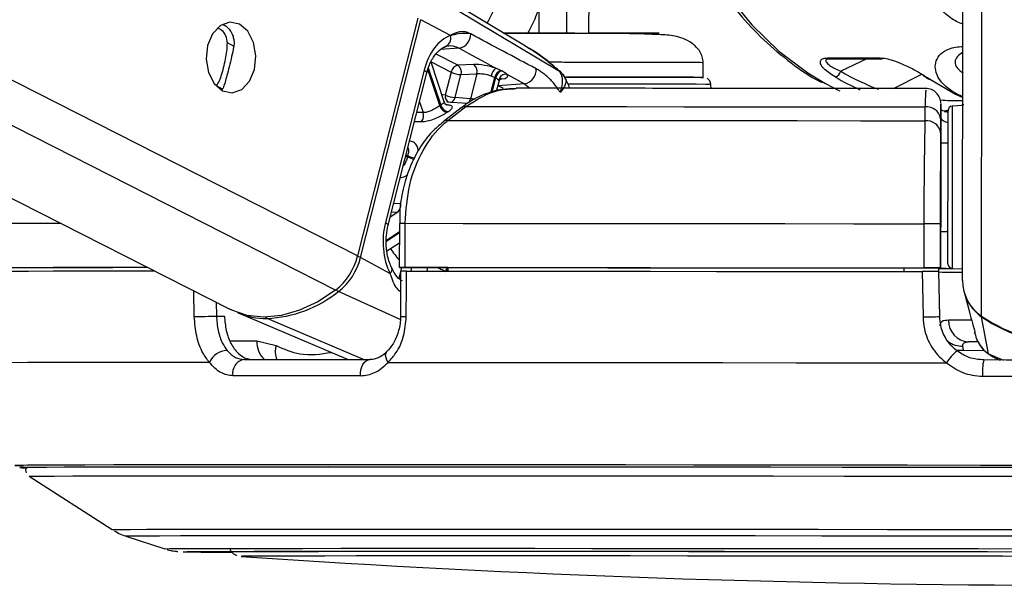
# Model space of a CAD drawing. Header units: millimetres. Extents: x 20 to 23339, y 40 to 19992.
# Tile 109 of 154: x 15170 to 15304, y 6405 to 6482. Entities that reach past the tile are written whole.
import ezdxf

# ---------------------------------------------------------------- set-up
doc = ezdxf.new("R2010")
doc.units = ezdxf.units.MM
doc.header["$LTSCALE"] = 2

msp = doc.modelspace()

# ---------------------------------------------------------------- linework, layer by layer
at = {"color": 7, "linetype": 'Continuous', "lineweight": 25}
for p, q in [((14864.45, 6612.47), (15198.6, 6442.67)), ((15298.2, 6446.56), (15298.41, 6603.46)), ((15238.78, 6478.42), (15221.33, 6488.88)), ((15243.41, 6474.99), (15223.94, 6486.62)), ((15240.63, 6486.35), (15240.62, 6480.19)), ((15247.42, 6480.18), (15247.43, 6486.34)), ((15224.18, 6482.22), (15215.97, 6449.9)), ((15216.37, 6449.68), (15224.58, 6482.01)), ((15228.59, 6479.85), (15224.58, 6482.01)), ((15240.62, 6480.18), (15236.52, 6480.19)), ((15279.83, 6476.81), (15286.97, 6476.81)), ((15280.09, 6476.7), (15280.13, 6476.7)), ((15280.11, 6476.71), (15287.25, 6476.71)), ((15227.76, 6470.84), (15225.96, 6476.24)), ((15231.76, 6475.92), (15229.61, 6475.83)), ((15235.46, 6475.1), (15234.77, 6475.42)), ((15262.94, 6474.17), (15262.94, 6476.16)), ((15225.02, 6475.17), (15219.76, 6454.46)), ((15220.12, 6454.1), (15225.38, 6474.8)), ((15228.7, 6474.89), (15227.9, 6471.76)), ((15229.24, 6471.42), (15230.03, 6474.55)), ((15230.03, 6474.55), (15232.18, 6474.64)), ((15232.18, 6474.64), (15231.32, 6471.26)), ((15234.13, 6474.36), (15234.62, 6474.17)), ((15236.27, 6474.6), (15238.68, 6473.29)), ((15234.87, 6472.31), (15235.2, 6473.61)), ((15238.68, 6473.29), (15235.09, 6473.04)), ((15264.02, 6472.68), (15263.99, 6473.22)), ((15293.82, 6473.89), (15297.24, 6471.87)), ((15231.32, 6471.26), (15229.24, 6471.42)), ((15297.24, 6471.87), (15298.23, 6471.42)), ((15230.06, 6470.04), (15227.61, 6468.15)), ((15230.89, 6470.6), (15228.12, 6470.81)), ((15228.25, 6468.32), (15230.71, 6470.21)), ((15293.09, 6470.16), (15293.09, 6468.27)), ((15295.23, 6470.42), (15295.23, 6468.81)), ((15295.23, 6470.39), (15295.23, 6470.42)), ((15295.23, 6468.41), (15295.23, 6470.34)), ((15298.23, 6470.35), (15296.8, 6470.28)), ((15295.23, 6468.81), (15295.22, 6465.25)), ((15296.24, 6469.73), (15295.74, 6469.57)), ((15295.74, 6469.57), (15296.23, 6469.57)), ((15295.23, 6466.51), (15295.23, 6468.41)), ((15296.22, 6465.25), (15295.22, 6465.25)), ((15295.22, 6465.25), (15295.22, 6465.25)), ((15295.22, 6459.36), (15295.2, 6448.26)), ((15221.66, 6454.33), (15221.65, 6448.33)), ((15221.66, 6454.33), (15221.66, 6454.33)), ((15222.44, 6448.34), (15222.45, 6454.34)), ((15292.94, 6454.28), (15292.93, 6448.28)), ((15295.2, 6448.27), (15295.21, 6454.27)), ((15295.21, 6453.25), (15295.2, 6448.23)), ((15295.2, 6448.24), (15295.21, 6453.25)), ((15295.21, 6453.25), (15296.21, 6453.25)), ((15219.96, 6450.58), (15221.66, 6451.71)), ((15220.38, 6447.52), (15216.37, 6449.68)), ((15221.82, 6447.83), (15221.81, 6441.7)), ((15228.23, 6448.32), (15222.24, 6448.33)), ((15228.23, 6448.33), (15228.24, 6447.83)), ((15290.2, 6448.28), (15290.2, 6448.26)), ((15290.2, 6448.28), (15290.2, 6447.78)), ((15295.2, 6448.26), (15290.2, 6448.26)), ((15290.2, 6448.26), (15290.2, 6447.78)), ((15294.99, 6447.76), (15294.98, 6448.26)), ((15294.98, 6448.24), (15295.2, 6448.24)), ((15295.09, 6441.67), (15294.99, 6447.77)), ((15295.2, 6448.27), (15295.2, 6448.26)), ((15295.2, 6448.24), (15295.2, 6448.23)), ((15296.77, 6448.22), (15298.2, 6448.14)), ((15298.42, 6444.97), (15298.86, 6443.29)), ((15298.86, 6443.29), (15299.05, 6442.61)), ((15199.65, 6442.2), (15214.71, 6435.83)), ((15196.79, 6441.73), (15197.88, 6441.72)), ((15301.7, 6436.6), (15300.78, 6441.63)), ((15299.76, 6439.92), (15299.78, 6439.86)), ((15299.84, 6439.52), (15299.94, 6439.15)), ((15202.27, 6438.36), (15204.89, 6437.72)), ((15300.34, 6438.22), (15299, 6438.22)), ((15298.32, 6437.08), (15298.25, 6437.67)), ((15301.92, 6436.49), (15302.34, 6436.18)), ((15171.32, 6419.96), (15182.62, 6412.72)), ((15184.46, 6411.85), (15189.78, 6410.11)), ((15200.14, 6409.08), (15200.16, 6409.08))]:
    msp.add_line(p, q, dxfattribs=at)
at = {"color": 8, "linetype": 'Continuous', "lineweight": 25}
for p, q in [((15212.97, 6445.26), (14883.93, 6612.47)), ((15215.97, 6449.9), (14896.04, 6612.47)), ((15300.76, 6441.74), (15300.96, 6587.84)), ((15199.21, 6478.37), (15198.28, 6478.85)), ((15229.79, 6478.13), (15227.22, 6477.95)), ((15229.61, 6475.83), (15226.64, 6477.34)), ((15285.19, 6476.71), (15281.63, 6475.01)), ((15225.59, 6475.47), (15227.28, 6470.4)), ((15225.97, 6476.27), (15228.7, 6474.89)), ((15227.16, 6470.33), (15225.52, 6475.24)), ((15234.09, 6472.09), (15234.62, 6474.17)), ((15234.74, 6474.11), (15234.24, 6472.13)), ((15235.39, 6473.94), (15235.6, 6473.96)), ((15243.38, 6475.03), (15243.41, 6474.99)), ((15288.83, 6472.65), (15292.67, 6474.6)), ((15197.6, 6472.59), (15196.8, 6473)), ((15235.05, 6473.04), (15235.09, 6473.04)), ((15235.09, 6473.04), (15235.06, 6473.06)), ((15238.68, 6473.29), (15239.4, 6472.69)), ((15224.38, 6470.84), (15224.87, 6469.38)), ((15224.87, 6469.38), (15224.01, 6469.39)), ((15295.73, 6469.49), (15296.33, 6469.71)), ((15222.74, 6463.35), (15222.5, 6463.47)), ((15222.55, 6463.64), (15222.79, 6463.52)), ((15221.83, 6456.98), (15220.86, 6457.02)), ((15221.44, 6455.87), (15220.4, 6455.18)), ((15220.58, 6455.91), (15221.44, 6455.87)), ((15219.89, 6452.05), (15221.66, 6453.23)), ((15221.66, 6453.03), (15219.9, 6451.85)), ((15221.95, 6448.33), (15221.58, 6446.86)), ((15223.25, 6447.84), (15223.37, 6448.33)), ((15225.5, 6448.32), (15225.37, 6447.83)), ((15193.78, 6441.66), (15193.7, 6445.16)), ((15221.77, 6441.26), (15213.39, 6445.07)), ((15196.75, 6443.61), (15196.79, 6441.73)), ((15216.77, 6435.83), (15203.68, 6441.41)), ((15198.64, 6438.37), (15202.27, 6438.36)), ((15298.32, 6437.08), (15301.12, 6437.07)), ((15301.7, 6436.6), (15303.77, 6435.76)), ((15302.37, 6436.26), (15301.7, 6436.6)), ((15211.48, 6421.51), (15210.37, 6421.51)), ((15212.69, 6421.51), (15211.48, 6421.51)), ((15192.27, 6409.71), (15192.26, 6409.72)), ((15200.14, 6409.08), (15200.14, 6409.08))]:
    msp.add_line(p, q, dxfattribs=at)
at = {"color": 8, "linetype": 'Continuous', "lineweight": 25, "flags": 128}
for points in [[(15254.58, 6518.19), (15255.33, 6512.47), (15256.62, 6506.44), (15258.37, 6500.65), (15260.57, 6495.18), (15263.2, 6490.09), (15266.21, 6485.45), (15269.57, 6481.32), (15273.23, 6477.74), (15277.16, 6474.77), (15279.56, 6473.33)], [(15225.02, 6475.17), (15225.18, 6475.07), (15225.3, 6474.98), (15225.37, 6474.89), (15225.39, 6474.81), (15225.38, 6474.8)], [(15235.74, 6472.67), (15235.54, 6472.79), (15235.09, 6473.04)], [(15263.99, 6473.22), (15263.94, 6473.22), (15263.31, 6473.22), (15261.97, 6473.23), (15259.99, 6473.24), (15257.43, 6473.24), (15254.37, 6473.25), (15250.95, 6473.26), (15247.26, 6473.26), (15244.58, 6473.27)], [(15227.9, 6471.76), (15227.58, 6471.8), (15227.44, 6471.81)], [(15296.8, 6470.28), (15296.8, 6470.26), (15296.8, 6469.73), (15296.8, 6468.49), (15296.8, 6466.61), (15296.79, 6464.24), (15296.79, 6461.52)], [(15296.23, 6469.41), (15296.21, 6469.42), (15296.03, 6469.49)], [(15296.79, 6461.52), (15296.78, 6458.65), (15296.78, 6455.82), (15296.78, 6453.22), (15296.77, 6451.04), (15296.77, 6449.41), (15296.77, 6448.45), (15296.77, 6448.22)], [(15175.68, 6454.32), (15174.63, 6454.32), (15171.23, 6454.31), (15168.41, 6454.3), (15166.2, 6454.29), (15164.59, 6454.28)], [(15219.76, 6454.46), (15219.92, 6454.36), (15220.04, 6454.27), (15220.11, 6454.18), (15220.13, 6454.11), (15220.12, 6454.09)], [(15220.38, 6447.52), (15220.52, 6447.7), (15220.61, 6447.88), (15220.66, 6448.04), (15220.65, 6448.18), (15220.63, 6448.26)], [(15299.38, 6441.16), (15298.29, 6441.16), (15297.19, 6441.17), (15296.3, 6441.17)], [(15300.8, 6441.71), (15300.79, 6441.66), (15300.78, 6441.63)], [(15220.12, 6435.44), (15219.95, 6435.76), (15219.84, 6436.08), (15219.79, 6436.37), (15219.81, 6436.62), (15219.9, 6436.82), (15219.97, 6436.91)], [(15297.49, 6437.13), (15297.71, 6437.09), (15298.32, 6437.08)], [(15182.62, 6412.72), (15182.76, 6412.73), (15183.56, 6412.74), (15185.07, 6412.75), (15187.28, 6412.76), (15190.17, 6412.77), (15193.74, 6412.78), (15197.96, 6412.78), (15202.81, 6412.79), (15208.26, 6412.79), (15214.29, 6412.79), (15220.85, 6412.79)], [(15220.85, 6412.79), (15227.92, 6412.79), (15235.45, 6412.79), (15243.41, 6412.79), (15251.75, 6412.78), (15260.43, 6412.78), (15269.39, 6412.77), (15278.59, 6412.76), (15287.98, 6412.75), (15297.51, 6412.74), (15307.13, 6412.73)], [(15184.46, 6411.85), (15184.59, 6411.86), (15185.38, 6411.87), (15186.87, 6411.88), (15189.05, 6411.89), (15191.9, 6411.9), (15195.42, 6411.9), (15199.58, 6411.91), (15204.36, 6411.91), (15209.74, 6411.92), (15215.68, 6411.92), (15222.15, 6411.92)], [(15222.15, 6411.92), (15229.12, 6411.92), (15236.55, 6411.92), (15244.39, 6411.91), (15252.62, 6411.91), (15261.17, 6411.9), (15270.01, 6411.9), (15279.08, 6411.89), (15288.34, 6411.88), (15297.73, 6411.87), (15307.21, 6411.86)], [(15189.78, 6410.11), (15189.83, 6410.12), (15190.45, 6410.13), (15191.77, 6410.14), (15193.78, 6410.15), (15196.48, 6410.16), (15199.85, 6410.16), (15203.87, 6410.17), (15208.51, 6410.17), (15213.75, 6410.18), (15219.57, 6410.18), (15225.91, 6410.18)], [(15225.91, 6410.18), (15232.76, 6410.18), (15240.07, 6410.18), (15247.8, 6410.17), (15255.9, 6410.17), (15264.33, 6410.16), (15273.03, 6410.16), (15281.97, 6410.15), (15291.09, 6410.14), (15300.33, 6410.13), (15309.65, 6410.12)]]:
    msp.add_lwpolyline(points, dxfattribs=at)
at = {"color": 7, "linetype": 'Continuous', "lineweight": 25, "flags": 128}
for points in [[(15199.93, 6481.4), (15198.62, 6481.67), (15197.33, 6481.22), (15196.27, 6480.11), (15195.59, 6478.5), (15195.39, 6476.65), (15195.71, 6474.83), (15196.5, 6473.33), (15197.63, 6472.36), (15198.94, 6472.09), (15200.23, 6472.54), (15201.29, 6473.65), (15201.98, 6475.26), (15202.17, 6477.11), (15201.85, 6478.93), (15201.06, 6480.43), (15199.93, 6481.4)], [(15234.62, 6474.17), (15234.71, 6474.12), (15234.74, 6474.11)], [(15235.58, 6475.04), (15235.55, 6475.06), (15235.46, 6475.1)], [(15244.14, 6474.22), (15247.66, 6474.21), (15251.23, 6474.2), (15254.52, 6474.2), (15257.41, 6474.19), (15259.78, 6474.18), (15261.54, 6474.18), (15262.63, 6474.17), (15262.99, 6474.16)], [(15262.85, 6474.17), (15262.64, 6474.17), (15261.63, 6474.18), (15259.94, 6474.18), (15257.63, 6474.19), (15254.8, 6474.2), (15251.55, 6474.2), (15248, 6474.21), (15244.3, 6474.22), (15244.3, 6474.22)], [(15293.82, 6473.89), (15293.72, 6473.91), (15293.63, 6473.94)], [(15279.56, 6473.33), (15281.3, 6472.45), (15281.53, 6472.34)], [(15230.71, 6470.21), (15237.7, 6470.21), (15244.98, 6470.2), (15252.53, 6470.2), (15260.3, 6470.19), (15268.27, 6470.18), (15276.41, 6470.18), (15284.7, 6470.17), (15293.09, 6470.16)], [(15296.22, 6461.4), (15296.22, 6463.97), (15296.23, 6466.21), (15296.23, 6467.98), (15296.23, 6469.16), (15296.23, 6469.66), (15296.23, 6469.68)], [(15228.25, 6468.32), (15235.51, 6468.32), (15243.07, 6468.31), (15250.91, 6468.31), (15258.98, 6468.3), (15267.27, 6468.29), (15275.74, 6468.29), (15284.36, 6468.28), (15293.09, 6468.27)], [(15295.22, 6465.25), (15295.22, 6465.14), (15295.22, 6464.81), (15295.22, 6464.26), (15295.22, 6463.53), (15295.22, 6462.64), (15295.22, 6461.63), (15295.22, 6460.52), (15295.22, 6459.36)], [(15296.22, 6465.25), (15296.23, 6465.57), (15296.23, 6465.85)], [(15296.2, 6448.82), (15296.2, 6449.04), (15296.2, 6449.94), (15296.21, 6451.48), (15296.21, 6453.55), (15296.21, 6456.01), (15296.22, 6458.68), (15296.22, 6461.4)], [(15222.45, 6454.34), (15230.31, 6454.33), (15238.51, 6454.33), (15247.02, 6454.32), (15255.81, 6454.32), (15264.83, 6454.31), (15274.05, 6454.3), (15283.43, 6454.29), (15292.94, 6454.28)], [(15296.21, 6452.65), (15296.21, 6452.79), (15296.21, 6453.25)], [(15187.46, 6448.33), (15183.12, 6448.33), (15178.59, 6448.32), (15174.62, 6448.32), (15171.22, 6448.31), (15168.4, 6448.3), (15166.19, 6448.29), (15164.58, 6448.28)], [(15188.44, 6447.83), (15188.1, 6447.83), (15183.07, 6447.83), (15178.57, 6447.82), (15174.62, 6447.82), (15171.24, 6447.81), (15168.43, 6447.8), (15166.22, 6447.79), (15164.61, 6447.78)], [(15187.48, 6448.32), (15186.61, 6448.32), (15182.7, 6448.31), (15179.24, 6448.31), (15176.23, 6448.3), (15173.69, 6448.29), (15171.62, 6448.29), (15170.04, 6448.28)], [(15222.24, 6448.33), (15221.97, 6448.33), (15221.78, 6448.33), (15221.67, 6448.33), (15221.66, 6448.33), (15221.73, 6448.34), (15221.89, 6448.34), (15222.13, 6448.34), (15222.44, 6448.34)], [(15222.44, 6448.34), (15230.3, 6448.33), (15238.5, 6448.33), (15247.02, 6448.32), (15255.8, 6448.32), (15264.82, 6448.31), (15274.04, 6448.3), (15283.43, 6448.29), (15292.93, 6448.28)], [(15222.59, 6441.66), (15222.61, 6445.66), (15222.61, 6447.84)], [(15222.61, 6447.84), (15230.44, 6447.83), (15238.6, 6447.83), (15247.06, 6447.82), (15255.8, 6447.82), (15264.77, 6447.81), (15273.94, 6447.8), (15283.27, 6447.79), (15292.72, 6447.78)], [(15228.23, 6448.33), (15235.23, 6448.32), (15242.49, 6448.32), (15249.99, 6448.31), (15257.71, 6448.31), (15265.62, 6448.3), (15273.69, 6448.29), (15281.89, 6448.29), (15290.2, 6448.28)], [(15292.72, 6447.78), (15292.78, 6443.78), (15292.82, 6441.61)], [(15294.98, 6448.21), (15295.5, 6448.21), (15296.9, 6448.21)], [(15212.97, 6445.26), (15210.56, 6443.68), (15208.1, 6442.53), (15205.64, 6441.83), (15203.25, 6441.59), (15200.98, 6441.83), (15198.89, 6442.53), (15198.6, 6442.67)], [(15193.78, 6441.66), (15194.07, 6441.67), (15194.42, 6441.68), (15194.82, 6441.69), (15195.24, 6441.69), (15195.66, 6441.7), (15196.08, 6441.71), (15196.46, 6441.72), (15196.79, 6441.73)], [(15195.82, 6435.44), (15189.65, 6435.43), (15184.07, 6435.43), (15179.11, 6435.42), (15174.8, 6435.42), (15171.16, 6435.41), (15168.2, 6435.4), (15165.94, 6435.39), (15164.39, 6435.38)], [(15200.55, 6435.83), (15202.53, 6435.83), (15204.56, 6435.83), (15206.64, 6435.83), (15208.76, 6435.83), (15210.92, 6435.83), (15213.13, 6435.83), (15215.38, 6435.83), (15217.67, 6435.83)], [(15216.38, 6433.62), (15216.38, 6434.04), (15216.44, 6434.45), (15216.55, 6434.83), (15216.71, 6435.17), (15216.91, 6435.45), (15217.14, 6435.66), (15217.4, 6435.79), (15217.67, 6435.83)], [(15220.12, 6435.44), (15228.49, 6435.43), (15237.26, 6435.43), (15246.4, 6435.42), (15255.87, 6435.42), (15265.6, 6435.41), (15275.57, 6435.4), (15285.72, 6435.39), (15296.01, 6435.38)], [(15325.29, 6435.73), (15322.27, 6435.74), (15319.24, 6435.74), (15316.21, 6435.75), (15313.19, 6435.75), (15310.16, 6435.76), (15307.13, 6435.76), (15304.1, 6435.76), (15301.08, 6435.77)], [(15216.38, 6433.62), (15214.06, 6433.62), (15211.78, 6433.62), (15209.54, 6433.62), (15207.35, 6433.62), (15205.2, 6433.62), (15203.1, 6433.62), (15201.04, 6433.62), (15199.03, 6433.62)], [(15300.92, 6433.55), (15303.98, 6433.55), (15307.04, 6433.55), (15310.11, 6433.54), (15313.18, 6433.54), (15316.25, 6433.53), (15319.32, 6433.53), (15322.39, 6433.53), (15325.45, 6433.52)], [(15210.37, 6421.51), (15204.63, 6421.51), (15198.32, 6421.51), (15192.56, 6421.51), (15187.39, 6421.5), (15182.83, 6421.5), (15178.91, 6421.49), (15175.64, 6421.48), (15173.04, 6421.47), (15171.13, 6421.46), (15169.91, 6421.45), (15169.38, 6421.44), (15169.56, 6421.42), (15170.43, 6421.41), (15170.59, 6421.41)], [(15211.97, 6421.23), (15205.09, 6421.22), (15198.74, 6421.22), (15192.96, 6421.22), (15187.78, 6421.21), (15183.23, 6421.21), (15179.32, 6421.2), (15176.08, 6421.19), (15173.53, 6421.18), (15171.67, 6421.17), (15170.51, 6421.16), (15170.06, 6421.15), (15170.33, 6421.13), (15171.05, 6421.12)], [(15212.1, 6421.22), (15205.22, 6421.22), (15198.89, 6421.22), (15193.12, 6421.22), (15187.94, 6421.21), (15183.39, 6421.21), (15179.49, 6421.2), (15176.26, 6421.19), (15173.7, 6421.18), (15171.85, 6421.17), (15170.69, 6421.16), (15170.25, 6421.15), (15170.51, 6421.13), (15171.06, 6421.12)], [(15311.9, 6421.15), (15301.81, 6421.16), (15291.78, 6421.17), (15281.85, 6421.18), (15272.08, 6421.19), (15262.51, 6421.2), (15253.2, 6421.21), (15244.18, 6421.21), (15235.51, 6421.22), (15227.22, 6421.22), (15219.36, 6421.22), (15211.97, 6421.23)], [(15311.9, 6421.15), (15301.83, 6421.16), (15291.8, 6421.17), (15281.89, 6421.18), (15272.13, 6421.19), (15262.57, 6421.2), (15253.27, 6421.21), (15244.27, 6421.21), (15235.6, 6421.22), (15227.33, 6421.22), (15219.48, 6421.22), (15212.1, 6421.22)], [(15310.66, 6421.44), (15300.63, 6421.45), (15290.67, 6421.46), (15280.82, 6421.47), (15271.12, 6421.48), (15261.63, 6421.49), (15252.39, 6421.5), (15243.45, 6421.5), (15234.84, 6421.51), (15226.62, 6421.51), (15218.82, 6421.51), (15212.69, 6421.51)], [(15171.32, 6419.97), (15171.33, 6419.97), (15171.77, 6419.98), (15172.91, 6419.99), (15174.76, 6420), (15177.29, 6420.01), (15180.5, 6420.02), (15184.38, 6420.03), (15188.89, 6420.03), (15194.02, 6420.04), (15199.75, 6420.04), (15206.04, 6420.04), (15212.87, 6420.04)], [(15212.87, 6420.04), (15220.19, 6420.04), (15227.98, 6420.04), (15236.19, 6420.04), (15244.79, 6420.03), (15253.72, 6420.03), (15262.96, 6420.02), (15272.44, 6420.01), (15282.12, 6420), (15291.96, 6419.99), (15301.91, 6419.98), (15311.91, 6419.97)], [(15192.26, 6409.72), (15192.27, 6409.72), (15192.8, 6409.73), (15194.04, 6409.74), (15195.98, 6409.75), (15198.6, 6409.76), (15201.9, 6409.77), (15205.85, 6409.77), (15210.43, 6409.78), (15215.61, 6409.78), (15221.37, 6409.78), (15227.66, 6409.78)], [(15198.15, 6409.71), (15198.15, 6409.71), (15198.5, 6409.72), (15199.57, 6409.73), (15201.33, 6409.74), (15203.78, 6409.75), (15206.9, 6409.76), (15210.68, 6409.76), (15215.1, 6409.77), (15220.11, 6409.77), (15225.7, 6409.77), (15231.83, 6409.77)], [(15227.66, 6409.78), (15234.46, 6409.78), (15241.71, 6409.78), (15249.39, 6409.78), (15257.44, 6409.77), (15265.82, 6409.77), (15274.47, 6409.76), (15283.35, 6409.75), (15292.41, 6409.74), (15301.59, 6409.73), (15310.83, 6409.72)], [(15231.83, 6409.77), (15238.46, 6409.77), (15245.55, 6409.77), (15253.06, 6409.77), (15260.94, 6409.76), (15269.14, 6409.76), (15277.61, 6409.75), (15286.3, 6409.74), (15295.16, 6409.73), (15304.13, 6409.72)], [(15312.65, 6409.08), (15303.67, 6409.09), (15294.76, 6409.1), (15285.95, 6409.11), (15277.33, 6409.12), (15268.92, 6409.13), (15260.8, 6409.13), (15253.01, 6409.14), (15245.6, 6409.14), (15238.61, 6409.14), (15232.1, 6409.14), (15226.1, 6409.14), (15220.65, 6409.14), (15215.78, 6409.14), (15211.53, 6409.13), (15207.92, 6409.12), (15204.98, 6409.12), (15202.72, 6409.11), (15201.16, 6409.1), (15200.31, 6409.09), (15200.14, 6409.08)]]:
    msp.add_lwpolyline(points, dxfattribs=at)
at = {"color": 7, "linetype": 'Continuous', "lineweight": 25}
for centre, radius, start, end in [((15227.45, 6479.49), 1.2, 283.6721, 17.4452), ((15229.42, 6480.03), 1.94, 280.8497, 1.336), ((15287.25, 6477.15), 0.444, 230.0489, 269.1431), ((15229.87, 6474.67), 1.19, 102.5759, 169.3404), ((15228.87, 6474.87), 1.21, 344.4892, 52.3748), ((15231.02, 6474.96), 1.21, 344.4892, 52.3748), ((15235.69, 6474.14), 1.58, 125.8352, 171.7826), ((15238.31, 6475.19), 1.94, 280.8664, 4.0207), ((15230.22, 6478.09), 3.55, 244.6167, 266.9854), ((15235.82, 6473.93), 1.23, 107.0071, 168.7804), ((15235.95, 6473.87), 1.23, 107.2064, 168.7577), ((15236.17, 6473.53), 1.07, 84.6547, 164.9483), ((15280.64, 6475.22), 1.02, 282.9149, 348.0828), ((15293.01, 6474.76), 0.367, 237.7779, 270.7428), ((15293.23, 6470.65), 2, 359.8719, 91.2784), ((15229.43, 6474.97), 3.55, 244.6167, 266.9854), ((15231.58, 6463.82), 7.86, 123.1708, 124.2002), ((15228.39, 6470.68), 1.28, 196.1755, 258.4545), ((15228.5, 6470.74), 1.27, 195.363, 258.2982), ((15230.59, 6469.32), 0.898, 82.7662, 126.343), ((15293.33, 6468.26), 1.91, 4.2256, 97.0641), ((15296.83, 6469.68), 0.6, 92.923, 179.923), ((15223.57, 6468.97), 1.36, 324.035, 17.3968), ((15232.2, 6463.46), 7.22, 123.1708, 124.2002), ((15293.32, 6466.37), 1.91, 4.2217, 96.9779), ((15238.12, 6459.53), 15.84, 165.4215, 166.0666), ((15220.63, 6456.78), 1.21, 311.5598, 9.5817), ((15292.97, 6014.56), 439.72, 89.7078, 90.0036), ((15207.7, 6451.95), 8.52, 308.2171, 346.0202), ((15208.15, 6451.73), 8.47, 308.2171, 346.0202), ((15296.8, 6448.82), 0.6, 179.923, 266.923), ((15292.96, 6008.56), 439.72, 89.7078, 90.0036), ((15298.43, 6827), 379.29, 269.4813, 269.971), ((15296.88, 6588.52), 140.3, 269.3154, 269.9401), ((15304.04, 6446.57), 5.84, 180.1157, 235.9061), ((15202.98, 6457.95), 16.55, 272.4259, 308.9509), ((15304.07, 6446.46), 5.84, 194.776, 235.8041), ((15203.61, 6451.69), 10.28, 247.3575, 270.4143), ((15292.75, 6484.28), 42.67, 270.0904, 273.1419), ((15299.15, 6441.07), 2.85, 178.0045, 266.8794), ((15313.22, 6460.03), 22.13, 235.7557, 304.0903), ((15313.2, 6459.85), 22.05, 235.7265, 269.9731), ((15198.36, 6434.27), 2.79, 92.2663, 155.2854), ((15301.83, 6431.64), 6.92, 129.3072, 147.359), ((15200.86, 6433.99), 1.87, 99.5422, 191.5083), ((15307.99, 6434.14), 7.1, 166.7202, 184.7063), ((15198.83, 6774.77), 365.12, 268.9702, 269.9977), ((15199.55, 6873.35), 463.7, 269.1042, 269.8832), ((15315.42, 8098.71), 1693.56, 266.09752, 273.74842)]:
    msp.add_arc(centre, radius, start, end, dxfattribs=at)
at = {"color": 8, "linetype": 'Continuous', "lineweight": 25}
for centre, radius, start, end in [((15280.12, 6477.16), 0.447, 230.2003, 268.9917), ((15228.77, 6471.59), 0.885, 168.701, 244.5884), ((15228.39, 6471.59), 0.864, 287.4359, 348.626), ((15230.47, 6471.44), 0.874, 289.36, 348.4588), ((15228.14, 6467.43), 0.895, 82.8573, 127.3021), ((15224.27, 6466.66), 3.64, 245.2071, 260.5281), ((15224.32, 6466.68), 3.51, 244.1552, 260.6574), ((15222.18, 6360.21), 94.12, 89.8378, 90.3187), ((15229.74, 6456.8), 11, 212.3726, 222.7131), ((15215.5, 6447.96), 1.93, 63.4106, 76.5169), ((15229.36, 6447.43), 1.49, 143.511, 164.3116), ((15229.49, 6447.39), 1.49, 147.7128, 162.7885), ((15213.83, 6445.93), 0.966, 218.2204, 242.7813), ((15203.87, 6441.81), 0.448, 209.6041, 245.0095), ((15222.42, 6446.36), 4.7, 262.4783, 272.1399), ((15205.56, 6438.24), 3.29, 177.7686, 226.8793), ((15298.09, 6440.8), 3.14, 233.8113, 272.8807), ((15207.75, 6436.92), 2.97, 164.3764, 201.5184)]:
    msp.add_arc(centre, radius, start, end, dxfattribs=at)
at = {"color": 7, "linetype": 'Continuous', "lineweight": 25}
for centre, major_axis, ratio, start_param, end_param in [((15229.66, 6472.67), (0.17, 7.38), 0.672041, 0.250533, 1.241199), ((15233.51, 6474.96), (2.74, -0.59), 0.275805, 1.154069, 2.323762), ((15233.31, 6474.02), (1.77, -0.34), 0.295802, 1.146891, 2.316584), ((15233.63, 6474.9), (2.74, -0.59), 0.275805, 5.570075, 6.621048), ((15308.62, 6525.57), (-0.45, 56), 0.695649, 2.717805, 2.740465), ((15224.4, 6451.97), (0.17, 7.38), 0.672041, 1.241199, 2.231865)]:
    msp.add_ellipse(centre, major_axis=major_axis, ratio=ratio, start_param=start_param, end_param=end_param, dxfattribs=at)
at = {"color": 8, "linetype": 'Continuous', "lineweight": 25}
for centre, major_axis, ratio, start_param, end_param in [((15295.18, 6525.57), (-5.04, 55.88), 0.732463, 2.664481, 2.750977), ((15295.72, 6525.61), (-5.05, 55.08), 0.732786, 2.66342, 2.794826), ((15233.43, 6473.96), (1.77, -0.34), 0.295802, 6.265596, 6.61387)]:
    msp.add_ellipse(centre, major_axis=major_axis, ratio=ratio, start_param=start_param, end_param=end_param, dxfattribs=at)
at = {"color": 7, "linetype": 'Continuous', "lineweight": 25}
for points, knots in [([(15254.01, 6518.3), (15254.2, 6516.52), (15254.61, 6512.78), (15255.78, 6507.23), (15257.38, 6501.7), (15259.41, 6496.43), (15261.82, 6491.49), (15264.6, 6486.93), (15267.73, 6482.82), (15271.15, 6479.17), (15274.85, 6476.11), (15277.53, 6474.21), (15279.01, 6473.52), (15279.12, 6473.46)], [0, 0, 0, 0, 0.090498, 0.190615, 0.290766, 0.390957, 0.491188, 0.591446, 0.691694, 0.791878, 0.891923, 0.991732, 1, 1, 1, 1]), ([(15198.28, 6478.85), (15198.24, 6479.17), (15198.15, 6479.83), (15197.63, 6480.55), (15197.15, 6480.75), (15196.96, 6480.84)], [0, 0, 0, 0, 0.375657, 0.750827, 1, 1, 1, 1]), ([(15197.72, 6481.35), (15197.81, 6481.31), (15198.07, 6481.18), (15198.43, 6480.84), (15198.8, 6480.35), (15199.06, 6479.78), (15199.2, 6479.16), (15199.2, 6478.65), (15199.15, 6478.36), (15199.13, 6478.29)], [0, 0, 0, 0, 0.084211, 0.258334, 0.429079, 0.605155, 0.769021, 0.938365, 1, 1, 1, 1]), ([(15231.22, 6480.13), (15231.05, 6480.13), (15230.37, 6480.12), (15229.74, 6480.16), (15228.74, 6479.86), (15228.54, 6479.81)], [0, 0, 0, 0, 0.204947, 0.84049, 1, 1, 1, 1]), ([(15231.36, 6480.07), (15231.17, 6480.16), (15230.77, 6480.34), (15230.26, 6480.4), (15229.74, 6480.36), (15229.22, 6480.21), (15228.8, 6479.97), (15228.59, 6479.85)], [0, 0, 0, 0, 0.205784, 0.418257, 0.553993, 0.774326, 1, 1, 1, 1]), ([(15240.25, 6475.33), (15238.75, 6476.13), (15235.79, 6477.7), (15232.82, 6479.29), (15231.36, 6480.07)], [0, 0, 0, 0, 0.506743, 1, 1, 1, 1]), ([(15235.78, 6480.21), (15236.15, 6480.21), (15237.7, 6480.21), (15241.66, 6480.21), (15246.79, 6480.2), (15251.57, 6480.19), (15255.18, 6480.18), (15257.08, 6480.18), (15256.98, 6480.17), (15254.88, 6480.17), (15251.5, 6480.16), (15248.65, 6480.17), (15247.42, 6480.17)], [0, 0, 0, 0, 0.034874, 0.14518, 0.255485, 0.365791, 0.476097, 0.586403, 0.696709, 0.807014, 0.91732, 1, 1, 1, 1]), ([(15262.94, 6476.16), (15262.92, 6476.43), (15262.87, 6476.98), (15262.51, 6477.71), (15262.02, 6478.33), (15261.23, 6478.99), (15260.15, 6479.53), (15258.67, 6479.89), (15257.13, 6479.97), (15254.42, 6480.09), (15251.6, 6480.13), (15248.7, 6480.13), (15245.68, 6480.14), (15242.63, 6480.14), (15239.69, 6480.15), (15237.4, 6480.15), (15236.25, 6480.15), (15235.89, 6480.15)], [0, 0, 0, 0, 0.022914, 0.046541, 0.071226, 0.096786, 0.149354, 0.204944, 0.323096, 0.429975, 0.527054, 0.616976, 0.704721, 0.791291, 0.876678, 0.961805, 1, 1, 1, 1]), ([(15196.8, 6473), (15196.93, 6473.21), (15197.19, 6473.6), (15197.53, 6474.62), (15197.84, 6475.75), (15198.09, 6476.93), (15198.25, 6477.97), (15198.27, 6478.57), (15198.28, 6478.85)], [0, 0, 0, 0, 0.204636, 0.3763353, 0.5488341, 0.7033628, 0.8642848, 1, 1, 1, 1]), ([(15199.13, 6478.29), (15199.05, 6477.87), (15198.87, 6477.02), (15198.54, 6475.64), (15198.23, 6474.43), (15197.96, 6473.5), (15197.83, 6473.08), (15197.76, 6472.87)], [0, 0, 0, 0, 0.222076, 0.445772, 0.640142, 0.821651, 1, 1, 1, 1]), ([(15225.38, 6474.8), (15225.47, 6475.09), (15225.72, 6475.95), (15226.36, 6477.14), (15227.21, 6478.03), (15227.72, 6478.27), (15227.94, 6478.37)], [0, 0, 0, 0, 0.1563973, 0.4630951, 0.7672266, 1, 1, 1, 1]), ([(15227.73, 6478.33), (15228.03, 6478.41), (15228.73, 6478.6), (15229.4, 6478.3), (15229.79, 6478.13)], [0, 0, 0, 0, 0.4297736, 1, 1, 1, 1]), ([(15229.79, 6478.13), (15231.38, 6477.26), (15233.04, 6476.36), (15234.7, 6475.45), (15234.77, 6475.42)], [0, 0, 0, 0, 0.961066, 1, 1, 1, 1]), ([(15243.41, 6474.99), (15242.87, 6475.45), (15241.8, 6476.38), (15240.24, 6477.52), (15239.2, 6478.14), (15238.77, 6478.4)], [0, 0, 0, 0, 0.368307, 0.738561, 1, 1, 1, 1]), ([(15243.38, 6475.04), (15243.06, 6475.34), (15241.67, 6476.6), (15240.11, 6477.7), (15238.84, 6478.38), (15238.83, 6478.39)], [0, 0, 0, 0, 0.236198, 0.992798, 1, 1, 1, 1]), ([(15280.86, 6474.23), (15280.31, 6474.6), (15279.4, 6475.2), (15278.85, 6476), (15278.86, 6476.49), (15279.2, 6476.77), (15279.63, 6476.8), (15279.83, 6476.81)], [0, 0, 0, 0, 0.343371, 0.565902, 0.738595, 0.878696, 1, 1, 1, 1]), ([(15279.8, 6476.68), (15279.8, 6476.68), (15279.77, 6476.65), (15279.86, 6476.71), (15280.03, 6476.7), (15280.09, 6476.7)], [0, 0, 0, 0, 0.070894, 0.688711, 1, 1, 1, 1]), ([(15286.97, 6476.81), (15287.24, 6476.8), (15287.77, 6476.76), (15288.86, 6476.46), (15290.19, 6475.94), (15291.7, 6475.19), (15292.56, 6474.67), (15293.01, 6474.39)], [0, 0, 0, 0, 0.142347, 0.284676, 0.473251, 0.728841, 1, 1, 1, 1]), ([(15243.47, 6472.18), (15243.4, 6472.3), (15243.07, 6472.84), (15242.36, 6473.73), (15241.48, 6474.52), (15240.77, 6475.03), (15240.42, 6475.23), (15240.25, 6475.33)], [0, 0, 0, 0, 0.0820875, 0.3875406, 0.701255, 0.8500598, 1, 1, 1, 1]), ([(15234.74, 6474.11), (15234.86, 6474.04), (15235.03, 6473.94), (15235.12, 6473.84), (15235.14, 6473.81)], [0, 0, 0, 0, 0.718824, 1, 1, 1, 1]), ([(15235.22, 6473.61), (15235.24, 6473.67), (15235.27, 6473.85), (15235.44, 6474.01), (15235.54, 6474.06), (15235.53, 6474.06), (15235.52, 6474.06)], [0, 0, 0, 0, 0.234941, 0.606396, 0.924095, 1, 1, 1, 1]), ([(15236.27, 6474.6), (15236.22, 6474.64), (15236.04, 6474.79), (15235.77, 6474.93), (15235.58, 6475.04)], [0, 0, 0, 0, 0.27439, 1, 1, 1, 1]), ([(15243.41, 6474.99), (15243.52, 6474.8), (15243.75, 6474.42), (15243.83, 6473.67), (15243.74, 6472.91), (15243.56, 6472.41), (15243.47, 6472.18)], [0, 0, 0, 0, 0.261822, 0.541742, 0.790389, 1, 1, 1, 1]), ([(15244.2, 6474.08), (15244.2, 6474.08), (15244.2, 6474.08), (15244.2, 6474.08), (15244.08, 6474.29), (15243.91, 6474.52), (15243.7, 6474.79), (15243.57, 6474.94), (15243.48, 6475.02), (15243.43, 6475.08)], [0, 0, 0, 0, 0.000094, 0.000197, 0.00044, 0.549996, 0.670944, 0.788986, 1, 1, 1, 1]), ([(15244.82, 6472.69), (15244.62, 6473.18), (15244.35, 6473.83), (15244.01, 6474.44), (15243.93, 6474.6)], [0, 0, 0, 0, 0.739826, 1, 1, 1, 1]), ([(15263.97, 6473.29), (15263.96, 6473.38), (15263.93, 6473.57), (15263.78, 6473.79), (15263.64, 6473.94), (15263.54, 6473.99), (15263.52, 6474.01)], [0, 0, 0, 0, 0.308968, 0.636645, 0.910896, 1, 1, 1, 1]), ([(15292.81, 6474.45), (15292.88, 6474.41), (15293.15, 6474.23), (15293.43, 6474.07), (15293.63, 6473.94)], [0, 0, 0, 0, 0.249992, 1, 1, 1, 1]), ([(15197.76, 6472.87), (15197.72, 6472.76), (15197.66, 6472.62), (15197.54, 6472.52), (15197.52, 6472.5)], [0, 0, 0, 0, 0.80734, 1, 1, 1, 1]), ([(15237.48, 6472.62), (15236.87, 6472.62), (15235.37, 6472.62), (15233.05, 6471.85), (15231.18, 6470.94), (15230.27, 6470.16), (15230.08, 6470)], [0, 0, 0, 0, 0.234404, 0.574125, 0.912672, 1, 1, 1, 1]), ([(15230.71, 6470.21), (15232.18, 6471.15), (15234.37, 6472.54), (15236.74, 6472.61), (15237.52, 6472.64)], [0, 0, 0, 0, 0.673306, 1, 1, 1, 1]), ([(15293.24, 6472.65), (15292.22, 6472.65), (15288.24, 6472.65), (15281.36, 6472.66), (15272.7, 6472.67), (15264.24, 6472.68), (15256.02, 6472.68), (15248.09, 6472.69), (15241.94, 6472.69), (15238.51, 6472.69), (15237.52, 6472.69)], [0, 0, 0, 0, 0.050578, 0.19868, 0.346806, 0.494934, 0.643065, 0.791199, 0.939337, 1, 1, 1, 1]), ([(15227.16, 6470.33), (15227.02, 6470.23), (15226.74, 6470.05), (15226.21, 6469.75), (15225.65, 6469.5), (15225.19, 6469.38), (15224.95, 6469.38), (15224.87, 6469.38)], [0, 0, 0, 0, 0.219859, 0.440343, 0.66314, 0.88549, 1, 1, 1, 1]), ([(15228.16, 6470.38), (15228.16, 6470.38), (15228.17, 6470.37), (15228.1, 6470.4), (15227.93, 6470.53), (15227.78, 6470.71), (15227.76, 6470.84), (15227.76, 6470.84)], [0, 0, 0, 0, 0.0699044, 0.3195426, 0.5998456, 0.9799721, 1, 1, 1, 1]), ([(15228.25, 6469.5), (15228.34, 6469.56), (15228.61, 6469.75), (15228.87, 6470), (15228.89, 6470.22), (15228.64, 6470.37), (15228.26, 6470.41), (15228.07, 6470.44)], [0, 0, 0, 0, 0.116734, 0.333017, 0.551924, 0.773865, 1, 1, 1, 1]), ([(15298.39, 6470.46), (15298.37, 6470.45), (15298.26, 6470.4), (15298.15, 6470.37), (15298.05, 6470.34)], [0, 0, 0, 0, 0.228876, 1, 1, 1, 1]), ([(15224.67, 6468.17), (15224.8, 6468.17), (15225.16, 6468.18), (15225.86, 6468.33), (15226.71, 6468.64), (15227.52, 6469.04), (15227.93, 6469.3), (15228.14, 6469.43)], [0, 0, 0, 0, 0.119584, 0.349288, 0.573021, 0.788436, 1, 1, 1, 1]), ([(15296.03, 6469.49), (15295.98, 6469.5), (15295.62, 6469.59), (15295.41, 6469.67), (15295.23, 6469.74)], [0, 0, 0, 0, 0.128129, 1, 1, 1, 1]), ([(15227.63, 6468.11), (15227.1, 6467.67), (15225.88, 6466.69), (15224.34, 6464.57), (15223, 6461.94), (15222.11, 6458.99), (15221.68, 6456.41), (15221.7, 6454.84), (15221.71, 6454.33)], [0, 0, 0, 0, 0.147971, 0.335752, 0.526882, 0.717771, 0.908409, 1, 1, 1, 1]), ([(15222.45, 6454.34), (15222.57, 6456.12), (15222.82, 6459.69), (15224.74, 6464.44), (15226.78, 6467.1), (15228.05, 6468.15), (15228.25, 6468.32)], [0, 0, 0, 0, 0.31366, 0.627146, 0.941618, 1, 1, 1, 1]), ([(15293.09, 6468.27), (15293.07, 6467.24), (15293.01, 6465.2), (15292.96, 6460.47), (15292.94, 6456.64), (15292.94, 6454.56), (15292.94, 6454.28)], [0, 0, 0, 0, 0.317078, 0.634488, 0.949899, 1, 1, 1, 1]), ([(15295.21, 6454.27), (15295.21, 6454.52), (15295.21, 6456.34), (15295.22, 6459.69), (15295.22, 6463.83), (15295.23, 6465.62), (15295.23, 6466.51)], [0, 0, 0, 0, 0.0500687, 0.365309, 0.6827, 1, 1, 1, 1]), ([(15220.63, 6448.26), (15220.52, 6448.51), (15220.18, 6449.25), (15219.85, 6450.76), (15219.81, 6452.55), (15220.03, 6453.63), (15220.12, 6454.1)], [0, 0, 0, 0, 0.152667, 0.457015, 0.763395, 1, 1, 1, 1]), ([(15222.06, 6446.54), (15221.93, 6446.6), (15221.56, 6446.76), (15221.1, 6447.34), (15220.76, 6448.03), (15220.63, 6448.3)], [0, 0, 0, 0, 0.2518349, 0.7100995, 1, 1, 1, 1]), ([(15222.61, 6447.84), (15222.45, 6447.84), (15222.12, 6447.84), (15221.85, 6447.84), (15221.85, 6447.83), (15221.84, 6447.83)], [0, 0, 0, 0, 0.364886, 0.729768, 1, 1, 1, 1]), ([(15294.99, 6447.77), (15294.97, 6447.78), (15294.93, 6447.78), (15294.58, 6447.78), (15294.07, 6447.78), (15293.42, 6447.78), (15292.96, 6447.78), (15292.72, 6447.78)], [0, 0, 0, 0, 0.197556, 0.39511, 0.592696, 0.790302, 1, 1, 1, 1]), ([(15299.05, 6442.61), (15299.18, 6442.12), (15299.44, 6441.13), (15299.72, 6440.13), (15299.86, 6439.63)], [0, 0, 0, 0, 0.4932571, 1, 1, 1, 1]), ([(15195.82, 6435.44), (15195.52, 6435.85), (15194.8, 6436.84), (15194, 6438.99), (15193.85, 6440.77), (15193.78, 6441.66)], [0, 0, 0, 0, 0.260354, 0.63069, 1, 1, 1, 1]), ([(15196.79, 6441.73), (15196.84, 6441.06), (15196.95, 6439.73), (15197.52, 6438.11), (15198.04, 6437.37), (15198.25, 6437.06)], [0, 0, 0, 0, 0.370015, 0.740315, 1, 1, 1, 1]), ([(15197.88, 6441.72), (15197.94, 6441.05), (15198.05, 6439.72), (15198.72, 6437.95), (15199.7, 6436.61), (15200.77, 6435.92), (15201.48, 6435.86), (15201.75, 6435.83)], [0, 0, 0, 0, 0.215288, 0.430555, 0.64649, 0.863795, 1, 1, 1, 1]), ([(15221.79, 6441.7), (15221.79, 6441.6), (15221.81, 6440.87), (15221.55, 6439.54), (15220.89, 6437.94), (15220.25, 6437.24), (15219.95, 6436.92)], [0, 0, 0, 0, 0.050124, 0.380202, 0.710986, 1, 1, 1, 1]), ([(15220.12, 6435.44), (15220.49, 6435.85), (15221.38, 6436.84), (15222.37, 6438.99), (15222.52, 6440.77), (15222.59, 6441.66)], [0, 0, 0, 0, 0.260354, 0.63069, 1, 1, 1, 1]), ([(15292.82, 6441.61), (15292.86, 6441.07), (15292.97, 6439.64), (15293.91, 6437.44), (15295.17, 6436.01), (15295.95, 6435.42), (15296.01, 6435.38)], [0, 0, 0, 0, 0.220493, 0.593656, 0.970348, 1, 1, 1, 1]), ([(15297.45, 6437), (15297.41, 6437.03), (15296.83, 6437.48), (15295.9, 6438.55), (15295.2, 6440.2), (15295.12, 6441.27), (15295.09, 6441.67)], [0, 0, 0, 0, 0.029546, 0.405549, 0.779029, 1, 1, 1, 1]), ([(15296.3, 6441.17), (15296.14, 6441.16), (15295.52, 6441.14), (15295.14, 6440.87), (15295.12, 6440.49), (15295.11, 6440.41)], [0, 0, 0, 0, 0.21314, 0.833707, 1, 1, 1, 1]), ([(15298.25, 6437.67), (15298.25, 6437.73), (15298.23, 6437.95), (15298.39, 6438.12), (15298.7, 6438.21), (15298.89, 6438.22), (15299, 6438.22)], [0, 0, 0, 0, 0.167609, 0.639669, 0.784651, 1, 1, 1, 1]), ([(15300.39, 6438.12), (15300.42, 6438.03), (15300.58, 6437.64), (15300.91, 6437.22), (15301.25, 6436.99), (15301.33, 6436.93)], [0, 0, 0, 0, 0.189555, 0.796219, 1, 1, 1, 1]), ([(15198.25, 6437.06), (15198.61, 6436.69), (15199.32, 6435.99), (15200.15, 6435.88), (15200.55, 6435.83)], [0, 0, 0, 0, 0.5194166, 1, 1, 1, 1]), ([(15219.96, 6436.91), (15219.91, 6436.85), (15219.52, 6436.45), (15218.74, 6436.03), (15218.07, 6435.75), (15217.68, 6435.84), (15217.67, 6435.84)], [0, 0, 0, 0, 0.072838, 0.509945, 0.980691, 1, 1, 1, 1]), ([(15301.08, 6435.77), (15300.4, 6435.83), (15299.09, 6435.94), (15297.98, 6436.66), (15297.45, 6437)], [0, 0, 0, 0, 0.51952, 1, 1, 1, 1]), ([(15199.03, 6433.62), (15198.47, 6433.7), (15197.3, 6433.86), (15196.33, 6434.89), (15195.82, 6435.44)], [0, 0, 0, 0, 0.475859, 1, 1, 1, 1]), ([(15216.38, 6433.62), (15217.03, 6433.7), (15218.39, 6433.86), (15219.52, 6434.89), (15220.12, 6435.44)], [0, 0, 0, 0, 0.475859, 1, 1, 1, 1]), ([(15296.01, 6435.38), (15296.72, 6434.87), (15298.19, 6433.83), (15299.99, 6433.65), (15300.92, 6433.55)], [0, 0, 0, 0, 0.485349, 1, 1, 1, 1]), ([(15302.35, 6436.21), (15302.48, 6436.12), (15302.79, 6435.93), (15303.12, 6435.82), (15303.31, 6435.76)], [0, 0, 0, 0, 0.452015, 1, 1, 1, 1]), ([(15170.99, 6421.27), (15170.97, 6421.24), (15170.88, 6421.11), (15170.85, 6420.81), (15170.87, 6420.54), (15170.94, 6420.43), (15170.94, 6420.42)], [0, 0, 0, 0, 0.133145, 0.549033, 0.983521, 1, 1, 1, 1]), ([(15182.89, 6412.57), (15183.18, 6412.41), (15183.76, 6412.07), (15184.38, 6411.88), (15184.68, 6411.78)], [0, 0, 0, 0, 0.503236, 1, 1, 1, 1]), ([(15190.1, 6410.02), (15190.13, 6410.01), (15190.42, 6409.91), (15190.87, 6409.83), (15191.32, 6409.77), (15191.46, 6409.75), (15191.53, 6409.75)], [0, 0, 0, 0, 0.057869, 0.474966, 0.752506, 1, 1, 1, 1]), ([(15198.61, 6410), (15198.66, 6409.92), (15198.79, 6409.7), (15199.09, 6409.45), (15199.38, 6409.27), (15199.52, 6409.22), (15199.56, 6409.21)], [0, 0, 0, 0, 0.217687, 0.584444, 0.892956, 1, 1, 1, 1])]:
    msp.add_open_spline(points, degree=3, knots=knots, dxfattribs=at)
at = {"color": 8, "linetype": 'Continuous', "lineweight": 25}
for points, knots in [([(15233.6, 6481.52), (15234.09, 6482.46), (15235.64, 6485.47), (15236.43, 6489.05), (15236.98, 6491.51)], [0, 0, 0, 0, 0.313272, 1, 1, 1, 1]), ([(15244.4, 6486.35), (15244.39, 6484.77), (15244.37, 6482.73), (15244.38, 6480.68), (15244.38, 6480.21)], [0, 0, 0, 0, 0.767884, 1, 1, 1, 1]), ([(15240.63, 6483.76), (15240.48, 6483.29), (15240.09, 6482.02), (15239.49, 6480.91), (15239.11, 6480.21)], [0, 0, 0, 0, 0.364279, 1, 1, 1, 1]), ([(15298.25, 6481.43), (15298.09, 6481.48), (15297.66, 6481.61), (15296.91, 6482.02), (15296.07, 6482.6), (15295.64, 6483.07), (15295.42, 6483.31)], [0, 0, 0, 0, 0.148543, 0.401525, 0.691543, 1, 1, 1, 1]), ([(15298.27, 6471.49), (15297.72, 6471.76), (15295.91, 6472.65), (15294.3, 6474.7), (15294.52, 6476.98), (15296.21, 6478.22), (15297.92, 6478.35), (15298.27, 6478.38)], [0, 0, 0, 0, 0.130151, 0.43372, 0.685536, 0.933916, 1, 1, 1, 1]), ([(15279.8, 6476.67), (15279.77, 6476.66), (15279.69, 6476.62), (15279.62, 6476.52), (15279.61, 6476.39), (15279.7, 6476.2), (15279.89, 6475.98), (15280.26, 6475.7), (15280.82, 6475.36), (15281.36, 6475.13), (15281.63, 6475.01)], [0, 0, 0, 0, 0.042463, 0.121163, 0.218574, 0.318737, 0.44902, 0.582198, 0.788462, 1, 1, 1, 1]), ([(15298.17, 6477.56), (15297.92, 6477.38), (15297.15, 6476.81), (15297.02, 6475.69), (15297.96, 6475), (15298.27, 6474.77)], [0, 0, 0, 0, 0.235728, 0.750346, 1, 1, 1, 1]), ([(15262.91, 6476.16), (15262.87, 6476.17), (15262.77, 6476.17), (15261.74, 6476.18), (15260.05, 6476.18), (15257.72, 6476.19), (15254.87, 6476.2), (15251.6, 6476.2), (15248.03, 6476.21), (15244.76, 6476.21), (15242.75, 6476.22), (15241.97, 6476.22)], [0, 0, 0, 0, 0.105783, 0.222991, 0.340199, 0.457407, 0.574615, 0.691822, 0.80903, 0.926238, 1, 1, 1, 1]), ([(15244.15, 6474.04), (15244.19, 6474.01), (15244.34, 6473.87), (15244.28, 6473.47), (15244.09, 6472.88), (15243.74, 6472.39), (15243.53, 6472.11)], [0, 0, 0, 0, 0.112389, 0.38752, 0.641189, 1, 1, 1, 1]), ([(15231.98, 6471.2), (15231.84, 6471.21), (15231.6, 6471.23), (15231.4, 6471.25), (15231.32, 6471.26)], [0, 0, 0, 0, 0.5899618, 1, 1, 1, 1]), ([(15293.24, 6472.36), (15293.22, 6472.41), (15293.18, 6472.53), (15293.13, 6471.47), (15293.1, 6470.52), (15293.09, 6470.16)], [0, 0, 0, 0, 0.365119, 0.760188, 1, 1, 1, 1]), ([(15227.75, 6470.84), (15227.75, 6470.81), (15227.74, 6470.73), (15227.54, 6470.57), (15227.35, 6470.45), (15227.28, 6470.4)], [0, 0, 0, 0, 0.374453, 0.779591, 1, 1, 1, 1]), ([(15295.16, 6471.1), (15296.07, 6471.05), (15297.07, 6471), (15298.14, 6471.01), (15298.23, 6471.01)], [0, 0, 0, 0, 0.91745, 1, 1, 1, 1]), ([(15295.23, 6470.34), (15295.23, 6470.34), (15295.23, 6470.71), (15295.23, 6470.55), (15295.23, 6470.39)], [0, 0, 0, 0, 0.0035, 1, 1, 1, 1]), ([(15295.23, 6468.81), (15295.26, 6468.64), (15295.3, 6468.36), (15295.98, 6468.09), (15296.23, 6467.99)], [0, 0, 0, 0, 0.626587, 1, 1, 1, 1]), ([(15223.7, 6468.19), (15223.81, 6468.19), (15224.14, 6468.18), (15224.46, 6468.18), (15224.67, 6468.17)], [0, 0, 0, 0, 0.337921, 1, 1, 1, 1]), ([(15222.8, 6464.64), (15222.83, 6464.55), (15222.91, 6464.32), (15222.88, 6463.92), (15222.81, 6463.62), (15222.79, 6463.52)], [0, 0, 0, 0, 0.318942, 0.760032, 1, 1, 1, 1]), ([(15224.21, 6464.14), (15224.21, 6464.22), (15224.22, 6464.55), (15224.01, 6464.99), (15223.61, 6465.41), (15223.19, 6465.49), (15222.98, 6465.54)], [0, 0, 0, 0, 0.089199, 0.388128, 0.691201, 1, 1, 1, 1]), ([(15222.74, 6463.35), (15222.69, 6463.16), (15222.57, 6462.78), (15222.36, 6462.35), (15222.2, 6462.18), (15222.17, 6462.14)], [0, 0, 0, 0, 0.435295, 0.871825, 1, 1, 1, 1]), ([(15221.71, 6460.54), (15221.83, 6460.55), (15222.18, 6460.6), (15222.56, 6460.74), (15222.78, 6460.95), (15222.79, 6460.96)], [0, 0, 0, 0, 0.3266607, 0.9541282, 1, 1, 1, 1]), ([(15220.38, 6447.52), (15220.63, 6446.77), (15220.98, 6445.73), (15221.63, 6445.19), (15221.82, 6445.04)], [0, 0, 0, 0, 0.72187, 1, 1, 1, 1]), ([(15226.84, 6448.32), (15226.95, 6448.27), (15227.25, 6448.15), (15227.63, 6447.97), (15227.85, 6447.85), (15227.92, 6447.81)], [0, 0, 0, 0, 0.2766603, 0.7451344, 1, 1, 1, 1]), ([(15299.86, 6439.63), (15299.88, 6439.45), (15299.9, 6439.25), (15299.86, 6439.5), (15299.85, 6439.53)], [0, 0, 0, 0, 0.891732, 1, 1, 1, 1]), ([(15299.94, 6439.15), (15299.94, 6439.14), (15300, 6438.81), (15300.3, 6438.16), (15300.87, 6437.27), (15301.43, 6436.82), (15301.7, 6436.6)], [0, 0, 0, 0, 0.007521, 0.319756, 0.671227, 1, 1, 1, 1]), ([(15204.89, 6437.72), (15205.96, 6437.26), (15208.42, 6436.2), (15210.97, 6436.58), (15212.42, 6436.8)], [0, 0, 0, 0, 0.432811, 1, 1, 1, 1])]:
    msp.add_open_spline(points, degree=3, knots=knots, dxfattribs=at)

doc.saveas('drawing.dxf')
